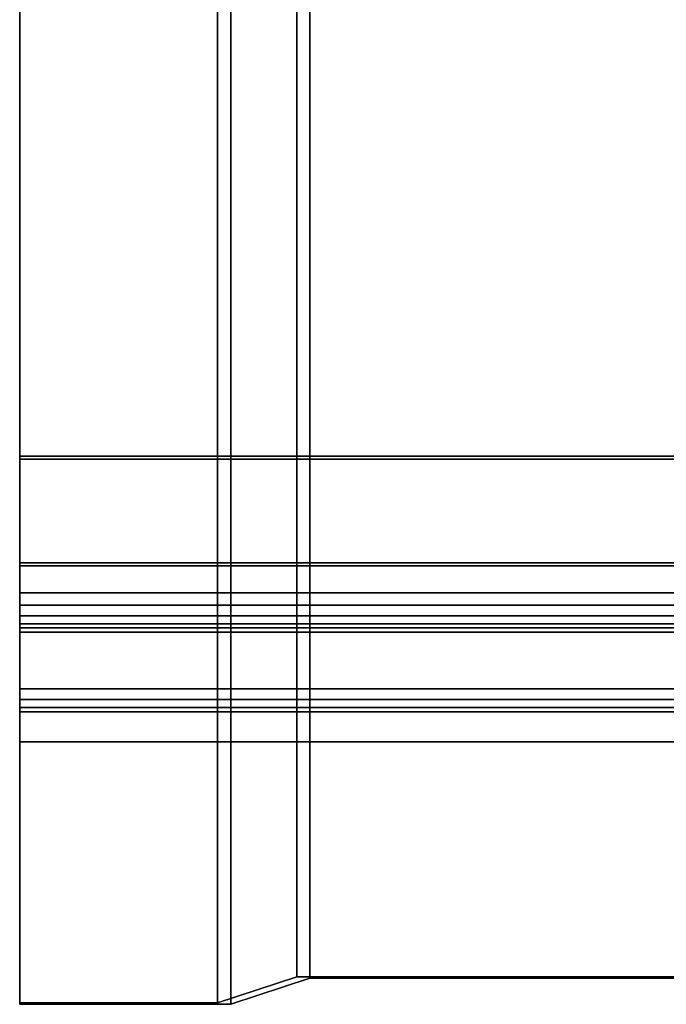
# Model space of a CAD drawing. Extents: x -48 to 48, y -49.6 to 48.
# Tile 26 of 256: x -12 to -3.8, y -39.7 to -27.2. Entities that reach past the tile are written whole.
import ezdxf

# ---------------------------------------------------------------- set-up
doc = ezdxf.new("R2010")
doc.units = 0

msp = doc.modelspace()

# ---------------------------------------------------------------- linework, layer by layer
at = {"layer": '10B4 [64]', "color": 1}
for points, invisible_edges in [([(-12, -32.7641, 100.088), (-12, -32.8022, 99.8709), (-12, -34.4928, 99.8859)], 12), ([(-12, -32.7641, 100.088), (-12, -34.4928, 99.8859), (-12, -34.99, 100.479)], 3), ([(12, -32.8022, 99.8709), (-12, -32.8022, 99.8709), (-12, -32.7641, 100.088)], 12), ([(12, -32.8022, 99.8709), (-12, -32.7641, 100.088), (12, -32.7641, 100.088)], 1), ([(12, -32.7641, 100.088), (-12, -32.7641, 100.088), (-12, -34.99, 100.479)], 12), ([(12, -32.7641, 100.088), (-12, -34.99, 100.479), (12, -34.99, 100.479)], 1), ([(12, -34.4928, 99.8859), (-12, -34.4928, 99.8859), (-12, -32.8022, 99.8709)], 12), ([(12, -34.4928, 99.8859), (-12, -32.8022, 99.8709), (12, -32.8022, 99.8709)], 1), ([(-12, -35.7054, 92.9876), (-12, -34.111, 92.4251), (-12, -34.1491, 92.2084)], 12), ([(12, -34.111, 92.4251), (-12, -34.111, 92.4251), (-12, -35.7054, 92.9876)], 12), ([(12, -34.111, 92.4251), (-12, -35.7054, 92.9876), (12, -35.7054, 92.9876)], 1), ([(12, -34.1491, 92.2084), (-12, -34.1491, 92.2084), (-12, -34.111, 92.4251)], 12), ([(12, -34.1491, 92.2084), (-12, -34.111, 92.4251), (12, -34.111, 92.4251)], 1), ([(-12, -35.7054, 92.9876), (-12, -34.1491, 92.2084), (-12, -36.375, 92.5997)], 13), ([(12, -36.375, 92.5997), (-12, -36.375, 92.5997), (-12, -34.1491, 92.2084)], 12), ([(12, -36.375, 92.5997), (-12, -34.1491, 92.2084), (12, -34.1491, 92.2084)], 1), ([(-12, -34.4928, 99.8859), (-12, -34.6464, 99.8601), (-12, -34.99, 100.479)], 14), ([(12, -34.6464, 99.8601), (-12, -34.6464, 99.8601), (-12, -34.4928, 99.8859)], 12), ([(12, -34.6464, 99.8601), (-12, -34.4928, 99.8859), (12, -34.4928, 99.8859)], 1), ([(-12, -34.6464, 99.8601), (-12, -34.7817, 99.7829), (-12, -34.99, 100.479)], 14), ([(12, -34.7817, 99.7829), (-12, -34.7817, 99.7829), (-12, -34.6464, 99.8601)], 12), ([(12, -34.7817, 99.7829), (-12, -34.6464, 99.8601), (12, -34.6464, 99.8601)], 1), ([(-12, -34.7817, 99.7829), (-12, -34.8822, 99.6638), (-12, -34.99, 100.479)], 14), ([(12, -34.8822, 99.6638), (-12, -34.8822, 99.6638), (-12, -34.7817, 99.7829)], 12), ([(12, -34.8822, 99.6638), (-12, -34.7817, 99.7829), (12, -34.7817, 99.7829)], 1), ([(-12, -34.8822, 99.6638), (-12, -34.9356, 99.5175), (-12, -34.99, 100.479)], 14), ([(12, -34.9356, 99.5175), (-12, -34.9356, 99.5175), (-12, -34.8822, 99.6638)], 12), ([(12, -34.9356, 99.5175), (-12, -34.8822, 99.6638), (12, -34.8822, 99.6638)], 1), ([(-12, -34.9356, 99.5175), (-12, -35.996, 93.485), (-12, -36.375, 92.5997)], 14), ([(-12, -34.9356, 99.5175), (-12, -36.375, 92.5997), (-12, -34.99, 100.479)], 13), ([(12, -35.996, 93.485), (-12, -35.996, 93.485), (-12, -34.9356, 99.5175)], 12), ([(12, -35.996, 93.485), (-12, -34.9356, 99.5175), (12, -34.9356, 99.5175)], 1), ([(12, -34.99, 100.479), (-12, -34.99, 100.479), (-12, -36.375, 92.5997)], 12), ([(12, -34.99, 100.479), (-12, -36.375, 92.5997), (12, -36.375, 92.5997)], 1), ([(-12, -35.841, 93.0643), (-12, -35.7054, 92.9876), (-12, -36.375, 92.5997)], 14), ([(12, -35.7054, 92.9876), (-12, -35.7054, 92.9876), (-12, -35.841, 93.0643)], 12), ([(12, -35.7054, 92.9876), (-12, -35.841, 93.0643), (12, -35.841, 93.0643)], 1), ([(-12, -35.9419, 93.183), (-12, -35.841, 93.0643), (-12, -36.375, 92.5997)], 14), ([(12, -35.841, 93.0643), (-12, -35.841, 93.0643), (-12, -35.9419, 93.183)], 12), ([(12, -35.841, 93.0643), (-12, -35.9419, 93.183), (12, -35.9419, 93.183)], 1), ([(-12, -35.9957, 93.3292), (-12, -35.9419, 93.183), (-12, -36.375, 92.5997)], 14), ([(12, -35.9419, 93.183), (-12, -35.9419, 93.183), (-12, -35.9957, 93.3292)], 12), ([(12, -35.9419, 93.183), (-12, -35.9957, 93.3292), (12, -35.9957, 93.3292)], 1), ([(-12, -35.996, 93.485), (-12, -35.9957, 93.3292), (-12, -36.375, 92.5997)], 14), ([(12, -35.9957, 93.3292), (-12, -35.9957, 93.3292), (-12, -35.996, 93.485)], 12), ([(12, -35.9957, 93.3292), (-12, -35.996, 93.485), (12, -35.996, 93.485)], 1)]:
    msp.add_3dface(points, dxfattribs=dict(at, invisible_edges=invisible_edges))
at = {"layer": 'M_58 [69]', "color": 0}
for points, invisible_edges in [([(-8.5, -39.3442, 103.307), (-8.5, -15.7066, 99.1516), (-9.5, -16.0355, 97.2803)], 12), ([(-9.33436, -39.6904, 101.337), (-9.33436, -16.0528, 97.1818), (-8.33436, -15.7239, 99.0531)], 12), ([(-9.33436, -39.6904, 101.337), (-8.33436, -15.7239, 99.0531), (-8.33436, -39.3615, 103.208)], 1), ([(-3.5, -39.3442, 103.307), (-3.5, -15.7066, 99.1516), (-8.5, -15.7066, 99.1516)], 12), ([(-3.5, -39.3442, 103.307), (-8.5, -15.7066, 99.1516), (-8.5, -39.3442, 103.307)], 1), ([(-8.33436, -39.3615, 103.208), (-8.33436, -15.7239, 99.0531), (-3.66564, -15.7239, 99.0531)], 12), ([(-8.33436, -39.3615, 103.208), (-3.66564, -15.7239, 99.0531), (-3.66564, -39.3615, 103.208)], 1), ([(-9.5, -39.6731, 101.435), (-9.5, -16.0355, 97.2803), (-12, -16.0355, 97.2803)], 12), ([(-9.5, -39.6731, 101.435), (-12, -16.0355, 97.2803), (-12, -39.6731, 101.435)], 1), ([(-12, -39.6731, 101.435), (-12, -16.0355, 97.2803), (-12, -16.0528, 97.1818)], 12), ([(-8.5, -39.3442, 103.307), (-9.5, -16.0355, 97.2803), (-9.5, -39.6731, 101.435)], 1), ([(-12, -39.6904, 101.337), (-12, -16.0528, 97.1818), (-9.33436, -16.0528, 97.1818)], 12), ([(-12, -39.6904, 101.337), (-9.33436, -16.0528, 97.1818), (-9.33436, -39.6904, 101.337)], 1), ([(-12, -39.6731, 101.435), (-12, -16.0528, 97.1818), (-12, -39.6904, 101.337)], 1), ([(-9.33436, -39.6904, 101.337), (-8.5, -39.3442, 103.307), (-9.5, -39.6731, 101.435)], 13), ([(-9.33436, -39.6904, 101.337), (-8.33436, -39.3615, 103.208), (-8.5, -39.3442, 103.307)], 14), ([(-8.33436, -39.3615, 103.208), (-3.5, -39.3442, 103.307), (-8.5, -39.3442, 103.307)], 13), ([(-8.33436, -39.3615, 103.208), (-3.66564, -39.3615, 103.208), (-3.5, -39.3442, 103.307)], 14), ([(-12, -39.6904, 101.337), (-9.33436, -39.6904, 101.337), (-9.5, -39.6731, 101.435)], 14), ([(-12, -39.6904, 101.337), (-9.5, -39.6731, 101.435), (-12, -39.6731, 101.435)], 1)]:
    msp.add_3dface(points, dxfattribs=dict(at, invisible_edges=invisible_edges))

doc.saveas('drawing.dxf')
